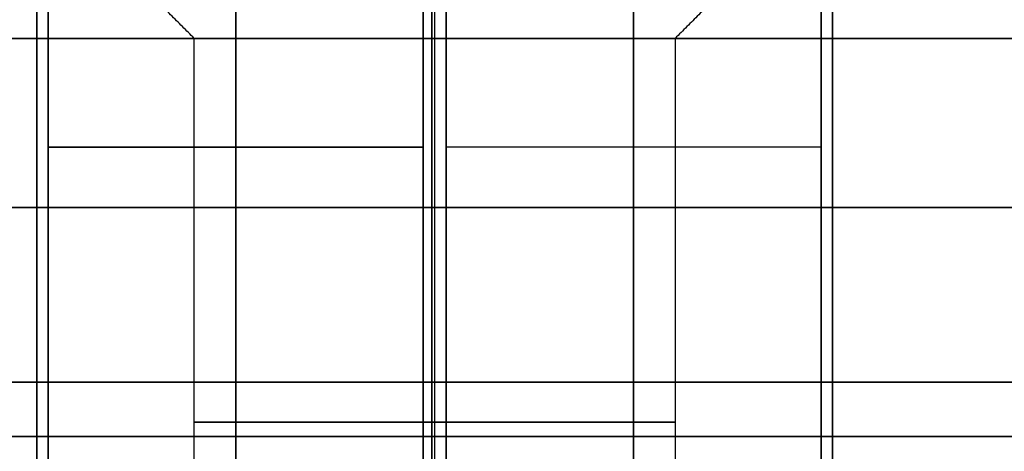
# Model space of a CAD drawing. Header units: millimetres. Extents: x -175 to 175, y -101 to 102.
# Tile 78 of 133: x -3.6 to 5, y 90.9 to 94.66. Entities that reach past the tile are written whole.
import ezdxf

# ---------------------------------------------------------------- set-up
doc = ezdxf.new("R2010")
doc.units = ezdxf.units.MM
doc.layers.add('Livello 01', color=7, linetype='Continuous')

msp = doc.modelspace()

# ---------------------------------------------------------------- linework, layer by layer
at = {"layer": 'Livello 01', "color": 254, "true_color": 0xcad1ee}
for p, q in [((-3.45, 99.3, -49.5856), (-3.45, 87.8045, -49.5856)), ((-3.45, 99.3, -171.4144), (-3.45, 87.8045, -171.4144)), ((-1.7125, 99.3, -46.5761), (-1.7125, 87.8045, -46.5761)), ((-1.7125, 99.3, -52.595), (-1.7125, 87.8045, -52.595)), ((-1.7125, 87.8045, -174.4239), (-1.7125, 99.3, -174.4239)), ((-1.7125, 87.8045, -168.405), (-1.7125, 99.3, -168.405)), ((0.025, 90.8007, -53.5672), (0.025, 99.3, -53.5672)), ((0.025, 90.8007, -45.6039), (0.025, 99.3, -45.6039)), ((0.025, 90.8007, -167.4328), (0.025, 99.3, -167.4328)), ((0.025, 90.8007, -175.3961), (0.025, 99.3, -175.3961)), ((1.7625, 99.3, -46.5761), (1.7625, 87.8045, -46.5761)), ((1.7625, 99.3, -52.595), (1.7625, 87.8045, -52.595)), ((1.7625, 87.8045, -174.4239), (1.7625, 99.3, -174.4239)), ((1.7625, 87.8045, -168.405), (1.7625, 99.3, -168.405)), ((3.5, 87.8045, -49.5856), (3.5, 99.3, -49.5856)), ((3.5, 87.8045, -171.4144), (3.5, 99.3, -171.4144)), ((0, 87.55, 30.5), (0, 98.5, 30.5)), ((0, 87.55, 32.5), (0, 98.5, 32.5)), ((0, 98.5, -198.5), (0, 36.5, -198.5)), ((0, 98.5, -196.5), (0, 37.5, -196.5)), ((0, 98.5, -22.5), (0, 36.5, -22.5)), ((0, 98.5, -24.5), (0, 37.5, -24.5)), ((0, 87.55, -251.5), (0, 98.5, -251.5)), ((0, 87.55, -253.5), (0, 98.5, -253.5)), ((0.025, 94.5, -51.6856), (0.025, 95.325, -52.5106)), ((0.025, 94.5, -47.4856), (0.025, 95.325, -46.6606)), ((0.025, 94.5, -173.5144), (0.025, 95.325, -174.3394)), ((0.025, 94.5, -169.3144), (0.025, 95.325, -168.4894)), ((-142, 94.5, 33.6), (142, 94.5, 33.6)), ((-142, 94.5, -254.6), (142, 94.5, -254.6)), ((0, 94.5, 32.6), (0, 94.5, 34.6)), ((0, 94.5, 34.6), (0, 87.55, 34.6)), ((0, 94.5, 32.6), (0, 87.55, 32.6)), ((0, 94.5, -255.6), (0, 94.5, -253.6)), ((0, 94.5, -255.6), (0, 87.55, -255.6)), ((0, 94.5, -253.6), (0, 87.55, -253.6)), ((0.025, 87.8, -51.6856), (0.025, 94.5, -51.6856)), ((0.025, 87.8, -47.4856), (0.025, 94.5, -47.4856)), ((0.025, 87.8, -173.5144), (0.025, 94.5, -173.5144)), ((0.025, 87.8, -169.3144), (0.025, 94.5, -169.3144)), ((-3.45, 93.5519, -51.4764), (-3.45, 93.5519, -47.6947)), ((-3.45, 93.5519, -173.3053), (-3.45, 93.5519, -169.5236)), ((-0.075, 93.5519, -45.6307), (-3.35, 93.5519, -47.5215)), ((-3.35, 93.5519, -51.6496), (-0.075, 93.5519, -53.5404)), ((-0.075, 93.5519, -175.3693), (-3.35, 93.5519, -173.4785)), ((-3.35, 93.5519, -169.3504), (-0.075, 93.5519, -167.4596)), ((0.125, 93.5522, -53.5404), (3.4, 93.5522, -51.6496)), ((0.125, 93.5522, -167.4596), (3.4, 93.5522, -169.3504)), ((3.4, 93.5519, -47.5215), (0.125, 93.5519, -45.6307)), ((3.4, 93.5519, -173.4785), (0.125, 93.5519, -175.3693)), ((3.5, 93.5519, -51.4764), (3.5, 93.5519, -47.6947)), ((3.5, 93.5519, -173.3053), (3.5, 93.5519, -169.5236)), ((-142, 93.025, 30.5), (142, 93.025, 30.5)), ((-142, 93.025, 32.5), (142, 93.025, 32.5)), ((142, 93.025, -251.5), (-142, 93.025, -251.5)), ((142, 93.025, -253.5), (-142, 93.025, -253.5)), ((0, 91.5, 62.5), (0, 72.5, 62.5)), ((0, 91.5, 60.5), (0, 72.5, 60.5)), ((0, 91.5, -283.5), (0, 72.5, -283.5)), ((0, 91.5, -281.5), (0, 72.5, -281.5)), ((-142, 91.025, 34.6), (142, 91.025, 34.6)), ((-142, 91.025, 32.6), (142, 91.025, 32.6)), ((142, 91.025, -255.6), (-142, 91.025, -255.6)), ((142, 91.025, -253.6), (-142, 91.025, -253.6))]:
    msp.add_line(p, q, dxfattribs=at)
at = {"layer": 'Livello 01', "color": 254, "true_color": 0xcad1ee, "extrusion": (-1, 0, 0)}
for centre, radius, start, end in [((-91.5, 52.5), 10, 90, 180), ((-91.5, -273.5), 10, 180, 270), ((-91.5, 52.5), 8, 90, 180), ((-91.5, -273.5), 8, 180, 270)]:
    msp.add_arc(centre, radius, start, end, dxfattribs=at)
at = {"layer": 'Livello 01', "color": 254, "true_color": 0xcad1ee, "extrusion": (0, 1, 0)}
for centre, start, end in [((-0.025, -49.5856, 94.5), 180, 0), ((-0.025, -171.4144, 94.5), 180, 0), ((-0.025, -49.5856, 91.15), 180, 0), ((-0.025, -49.5856, 91.15), 0, 180), ((-0.025, -171.4144, 91.15), 180, 0), ((-0.025, -171.4144, 91.15), 0, 180)]:
    msp.add_arc(centre, 2.1, start, end, dxfattribs=at)
at = {"layer": 'Livello 01', "color": 254, "true_color": 0xcad1ee, "extrusion": (0, -1, 0)}
for centre in [(0.025, -49.5856, -94.5), (0.025, -171.4144, -94.5)]:
    msp.add_arc(centre, 2.1, 0, 180, dxfattribs=at)
at = {"layer": 'Livello 01', "color": 254, "true_color": 0xcad1ee}
for points in [[(-3.45, 99.3, -51.4764), (-3.45, 90.8007, -51.4764)], [(-3.45, 90.8007, -47.6947), (-3.45, 99.3, -47.6947)], [(-3.45, 90.8007, -169.5236), (-3.45, 99.3, -169.5236)], [(-3.45, 99.3, -173.3053), (-3.45, 90.8007, -173.3053)], [(-3.35, 99.3, -47.5215), (-3.35, 90.8007, -47.5215)], [(-3.35, 90.8007, -51.6496), (-3.35, 99.3, -51.6496)], [(-3.35, 90.8007, -173.4785), (-3.35, 99.3, -173.4785)], [(-3.35, 99.3, -169.3504), (-3.35, 90.8007, -169.3504)], [(-0.075, 90.8007, -45.6307), (-0.075, 99.3, -45.6307)], [(-0.075, 99.3, -53.5404), (-0.075, 90.8007, -53.5404)], [(-0.075, 99.3, -175.3693), (-0.075, 90.8007, -175.3693)], [(-0.075, 90.8007, -167.4596), (-0.075, 99.3, -167.4596)], [(0.125, 99.3, -45.6307), (0.125, 90.8007, -45.6307)], [(0.125, 90.8007, -53.5404), (0.125, 99.3, -53.5404)], [(0.125, 90.8007, -175.3693), (0.125, 99.3, -175.3693)], [(0.125, 99.3, -167.4596), (0.125, 90.8007, -167.4596)], [(3.4, 90.8007, -47.5215), (3.4, 99.3, -47.5215)], [(3.4, 99.3, -51.6496), (3.4, 90.8007, -51.6496)], [(3.4, 99.3, -173.4785), (3.4, 90.8007, -173.4785)], [(3.4, 90.8007, -169.3504), (3.4, 99.3, -169.3504)], [(3.5, 99.3, -47.6947), (3.5, 90.8007, -47.6947)], [(3.5, 90.8007, -51.4764), (3.5, 99.3, -51.4764)], [(3.5, 90.8007, -173.3053), (3.5, 99.3, -173.3053)], [(3.5, 99.3, -169.5236), (3.5, 90.8007, -169.5236)], [(-2.075, 94.5, -49.5856), (-2.9, 95.325, -49.5856)], [(-2.075, 94.5, -171.4144), (-2.9, 95.325, -171.4144)], [(2.95, 95.325, -49.5856), (2.125, 94.5, -49.5856)], [(2.95, 95.325, -171.4144), (2.125, 94.5, -171.4144)], [(-142, 94.5, 32.6), (142, 94.5, 32.6)], [(142, 94.5, 34.6), (-142, 94.5, 34.6)], [(-142, 94.5, -255.6), (142, 94.5, -255.6)], [(142, 94.5, -253.6), (-142, 94.5, -253.6)], [(-2.075, 87.8, -49.5856), (-2.075, 94.5, -49.5856)], [(-2.075, 87.8, -171.4144), (-2.075, 94.5, -171.4144)], [(2.125, 94.5, -49.5856), (2.125, 87.8, -49.5856)], [(2.125, 94.5, -171.4144), (2.125, 87.8, -171.4144)], [(142, 91.5, 62.5), (-142, 91.5, 62.5)], [(142, 91.5, 60.5), (-142, 91.5, 60.5)], [(-142, 91.5, -283.5), (142, 91.5, -283.5)], [(-142, 91.5, -281.5), (142, 91.5, -281.5)]]:
    msp.add_open_spline(points, degree=1, dxfattribs=at)

doc.saveas('drawing.dxf')
